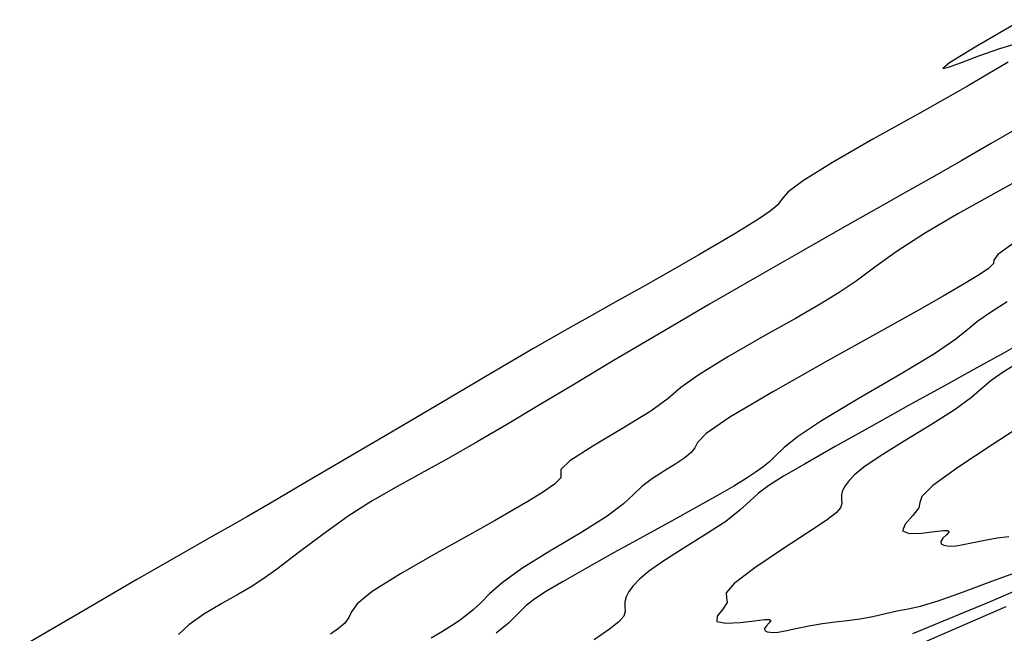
# Model space of a CAD drawing. Extents: x 3249832 to 3255657, y 13789405 to 13793316.
# Tile 95 of 256: x 3255275 to 3255306, y 13790160 to 13790179. Entities that reach past the tile are written whole.
import ezdxf

# ---------------------------------------------------------------- set-up
doc = ezdxf.new("R2010")
doc.units = 0
doc.header["$LTSCALE"] = 100
doc.header["$MEASUREMENT"] = 0
for name, color, linetype in [('GRATIO_CON', 10, 'CONTINUOUS'), ('GRATIO_ICON', 7, 'CONTINUOUS'), ('TARGETS_EAST', 7, 'CONTINUOUS')]:
    doc.layers.add(name, color=color, linetype=linetype)

# ---------------------------------------------------------------- blocks, each defined once
blk = doc.blocks.new('Gratio_032316_contours')
at = {"layer": 'GRATIO_CON', "color": 1, "linetype": 'Continuous', "flags": 128}
for points in [[(3255306.064, 13790179.136), (3255304.599, 13790178.282), (3255303.802, 13790177.793), (3255303.592, 13790177.622), (3255303.773, 13790177.659), (3255304.173, 13790177.806), (3255304.719, 13790178.013), (3255305.363, 13790178.241), (3255306.018, 13790178.439)], [(3255305.62, 13790177.814), (3255304.363, 13790177.075), (3255302.881, 13790176.236), (3255301.427, 13790175.419), (3255300.172, 13790174.699), (3255299.265, 13790174.141), (3255298.791, 13790173.783), (3255298.598, 13790173.561), (3255298.469, 13790173.386), (3255298.235, 13790173.186), (3255297.901, 13790172.958), (3255297.518, 13790172.718), (3255297.117, 13790172.472), (3255296.642, 13790172.187), (3255296.02, 13790171.824), (3255295.209, 13790171.36), (3255294.301, 13790170.846), (3255293.422, 13790170.353), (3255292.649, 13790169.922), (3255291.855, 13790169.475), (3255290.863, 13790168.905), (3255289.554, 13790168.139), (3255288.035, 13790167.243), (3255286.47, 13790166.319), (3255285.008, 13790165.457), (3255283.734, 13790164.708), (3255282.719, 13790164.115), (3255281.999, 13790163.698), (3255281.477, 13790163.4), (3255281.023, 13790163.145), (3255280.5, 13790162.849), (3255279.739, 13790162.414), (3255278.565, 13790161.736), (3255276.884, 13790160.758), (3255274.926, 13790159.61)], [(3255306.026, 13790175.828), (3255305.078, 13790175.273), (3255304.188, 13790174.757), (3255303.336, 13790174.271), (3255302.471, 13790173.782), (3255301.532, 13790173.253), (3255300.468, 13790172.653), (3255299.255, 13790171.964), (3255297.878, 13790171.175), (3255296.349, 13790170.29), (3255294.787, 13790169.377), (3255293.335, 13790168.52), (3255292.102, 13790167.781), (3255291.043, 13790167.142), (3255290.076, 13790166.564), (3255289.136, 13790166.016), (3255288.231, 13790165.502), (3255287.385, 13790165.032), (3255286.613, 13790164.606), (3255285.876, 13790164.182), (3255285.126, 13790163.703), (3255284.336, 13790163.142), (3255283.576, 13790162.569), (3255282.939, 13790162.083), (3255282.481, 13790161.751), (3255282.115, 13790161.513), (3255281.717, 13790161.282), (3255281.201, 13790160.989), (3255280.647, 13790160.656), (3255280.174, 13790160.325), (3255279.861, 13790160.028)], [(3255306.658, 13790174.538), (3255305.275, 13790173.78), (3255304.06, 13790173.105), (3255303.026, 13790172.495), (3255302.178, 13790171.939), (3255301.483, 13790171.442), (3255300.9, 13790171.015), (3255300.372, 13790170.655), (3255299.787, 13790170.295), (3255299.017, 13790169.852), (3255297.998, 13790169.278), (3255296.915, 13790168.656), (3255296.017, 13790168.104), (3255295.464, 13790167.701), (3255295.061, 13790167.364), (3255294.526, 13790166.972), (3255293.675, 13790166.448), (3255292.729, 13790165.886), (3255292.008, 13790165.423), (3255291.733, 13790165.158), (3255291.732, 13790165.018), (3255291.737, 13790164.894), (3255291.536, 13790164.698), (3255291.164, 13790164.444), (3255290.712, 13790164.167), (3255290.241, 13790163.89), (3255289.671, 13790163.565), (3255288.891, 13790163.128), (3255287.85, 13790162.547), (3255286.755, 13790161.917), (3255285.876, 13790161.365), (3255285.406, 13790160.983), (3255285.229, 13790160.737), (3255285.153, 13790160.556), (3255285.022, 13790160.384), (3255284.824, 13790160.211), (3255284.581, 13790160.038)], [(3255305.857, 13790172.232), (3255305.307, 13790171.84), (3255305.184, 13790171.663), (3255305.17, 13790171.556), (3255305.006, 13790171.398), (3255304.672, 13790171.174), (3255304.203, 13790170.892), (3255303.61, 13790170.547), (3255302.787, 13790170.079), (3255301.602, 13790169.416), (3255300.013, 13790168.532), (3255298.338, 13790167.585), (3255296.985, 13790166.781), (3255296.249, 13790166.273), (3255295.975, 13790165.996), (3255295.893, 13790165.833), (3255295.779, 13790165.685), (3255295.584, 13790165.523), (3255295.306, 13790165.335), (3255294.953, 13790165.115), (3255294.579, 13790164.873), (3255294.249, 13790164.626), (3255293.991, 13790164.379), (3255293.683, 13790164.089), (3255293.169, 13790163.703), (3255292.352, 13790163.192), (3255291.395, 13790162.62), (3255290.524, 13790162.077), (3255289.912, 13790161.634), (3255289.516, 13790161.288), (3255289.243, 13790161.017), (3255289.01, 13790160.799), (3255288.792, 13790160.617), (3255288.574, 13790160.456), (3255288.341, 13790160.298), (3255288.061, 13790160.125), (3255287.701, 13790159.917)], [(3255306.148, 13790169.159), (3255305.498, 13790168.784), (3255304.654, 13790168.313), (3255303.649, 13790167.759), (3255302.533, 13790167.143), (3255301.365, 13790166.492), (3255300.255, 13790165.867), (3255299.321, 13790165.336), (3255298.65, 13790164.946), (3255298.194, 13790164.66), (3255297.873, 13790164.419), (3255297.602, 13790164.172), (3255297.292, 13790163.888), (3255296.852, 13790163.546), (3255296.228, 13790163.134), (3255295.528, 13790162.701), (3255294.899, 13790162.303), (3255294.454, 13790161.987), (3255294.168, 13790161.742), (3255293.982, 13790161.541), (3255293.846, 13790161.362), (3255293.756, 13790161.198), (3255293.716, 13790161.045), (3255293.722, 13790160.898), (3255293.729, 13790160.75), (3255293.685, 13790160.595), (3255293.538, 13790160.421), (3255293.245, 13790160.191), (3255292.764, 13790159.865)], [(3255302.667, 13790160.063), (3255305.1, 13790161.066), (3255308.747, 13790162.645)], [(3255306.014, 13790168.521), (3255305.466, 13790168.182), (3255305.097, 13790167.919), (3255304.81, 13790167.672), (3255304.482, 13790167.39), (3255303.984, 13790167.026), (3255303.241, 13790166.552), (3255302.397, 13790166.038), (3255301.649, 13790165.576), (3255301.147, 13790165.234), (3255300.854, 13790164.993), (3255300.682, 13790164.81), (3255300.561, 13790164.65), (3255300.481, 13790164.504), (3255300.445, 13790164.368), (3255300.45, 13790164.236), (3255300.457, 13790164.105), (3255300.417, 13790163.967), (3255300.28, 13790163.807), (3255299.974, 13790163.573), (3255299.425, 13790163.205), (3255298.615, 13790162.676), (3255297.755, 13790162.097), (3255297.112, 13790161.612), (3255296.869, 13790161.324), (3255296.875, 13790161.164), (3255296.894, 13790161.023), (3255296.76, 13790160.819), (3255296.592, 13790160.597), (3255296.58, 13790160.432), (3255296.853, 13790160.379), (3255297.299, 13790160.405), (3255297.746, 13790160.458), (3255298.054, 13790160.493), (3255298.215, 13790160.497), (3255298.254, 13790160.463), (3255298.203, 13790160.39), (3255298.118, 13790160.298), (3255298.058, 13790160.213), (3255298.071, 13790160.153), (3255298.141, 13790160.117), (3255298.237, 13790160.098), (3255298.34, 13790160.093), (3255298.481, 13790160.106), (3255298.703, 13790160.146), (3255299.033, 13790160.217), (3255299.435, 13790160.3), (3255299.855, 13790160.373), (3255300.255, 13790160.422), (3255300.638, 13790160.46), (3255301.023, 13790160.511), (3255301.421, 13790160.589), (3255301.814, 13790160.68), (3255302.179, 13790160.761), (3255302.516, 13790160.824), (3255302.904, 13790160.909), (3255303.447, 13790161.071), (3255304.211, 13790161.343), (3255305.119, 13790161.683), (3255306.059, 13790162.028)], [(3255306.085, 13790166.546), (3255305.132, 13790165.927), (3255304.093, 13790165.236), (3255303.289, 13790164.656), (3255302.943, 13790164.314), (3255302.886, 13790164.129), (3255302.855, 13790163.965), (3255302.661, 13790163.723), (3255302.424, 13790163.455), (3255302.341, 13790163.249), (3255302.548, 13790163.168), (3255302.938, 13790163.18), (3255303.34, 13790163.227), (3255303.618, 13790163.258), (3255303.759, 13790163.257), (3255303.779, 13790163.214), (3255303.707, 13790163.128), (3255303.601, 13790163.019), (3255303.53, 13790162.918), (3255303.545, 13790162.847), (3255303.627, 13790162.805), (3255303.741, 13790162.783), (3255303.86, 13790162.776), (3255304.011, 13790162.788), (3255304.228, 13790162.824), (3255304.536, 13790162.889), (3255304.903, 13790162.964), (3255305.284, 13790163.03), (3255305.648, 13790163.075)]]:
    blk.add_lwpolyline(points, dxfattribs=at)
at = {"layer": 'GRATIO_ICON', "color": 7, "linetype": 'Continuous', "flags": 128}
for points in [[(3255305.591, 13790170.364), (3255305.104, 13790170.061), (3255304.681, 13790169.77), (3255304.371, 13790169.51), (3255304, 13790169.205), (3255303.337, 13790168.754), (3255302.246, 13790168.1), (3255300.965, 13790167.355), (3255299.826, 13790166.672), (3255299.081, 13790166.17), (3255298.66, 13790165.828), (3255298.413, 13790165.588), (3255298.211, 13790165.398), (3255298.006, 13790165.231), (3255297.772, 13790165.064), (3255297.484, 13790164.874), (3255297.104, 13790164.642), (3255296.599, 13790164.35), (3255295.944, 13790163.985), (3255295.165, 13790163.555), (3255294.299, 13790163.077), (3255293.393, 13790162.573), (3255292.532, 13790162.088), (3255291.807, 13790161.675), (3255291.285, 13790161.371), (3255290.923, 13790161.138), (3255290.648, 13790160.92), (3255290.394, 13790160.672), (3255290.103, 13790160.386), (3255289.719, 13790160.066)], [(3255302.081, 13790159.389), (3255305.559, 13790160.901)]]:
    blk.add_lwpolyline(points, dxfattribs=at)

msp = doc.modelspace()

# ---------------------------------------------------------------- block references
at = {"layer": 'TARGETS_EAST'}
msp.add_blockref('Gratio_032316_contours', (0, 0), dxfattribs=at)

doc.saveas('drawing.dxf')
